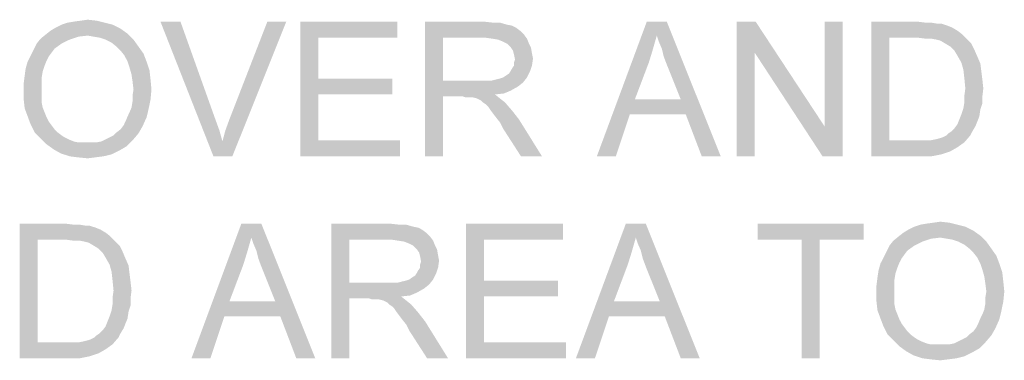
# Model space of a CAD drawing. Extents: x 0 to 500, y 0 to 353.
# Tile 14 of 18: x 413 to 430, y 284 to 290. Entities that reach past the tile are written whole.
import ezdxf

# ---------------------------------------------------------------- set-up
doc = ezdxf.new("R2010")
doc.units = 0
doc.header["$LTSCALE"] = 0.5
doc.layers.get('0').update_dxf_attribs({"linetype": 'CONTINUOUS'})

msp = doc.modelspace()

# ---------------------------------------------------------------- linework, layer by layer
at = {"color": 7, "linetype": 'Continuous'}
for points in [[(414.418, 290.11), (413.653, 290.074), (413.76, 290.11)], [(413.653, 290.074), (414.418, 290.11), (414.56, 290.074)], [(413.76, 290.11), (413.867, 290.128), (414.276, 290.145)], [(413.76, 290.11), (414.276, 290.145), (414.418, 290.11)], [(414.276, 290.145), (413.867, 290.128), (413.991, 290.145)], [(413.991, 290.145), (414.116, 290.163), (414.276, 290.145)], [(415.769, 290.128), (416.356, 287.728), (415.413, 290.128)], [(415.769, 290.128), (416.391, 288.385), (416.356, 287.728)], [(416.516, 287.994), (416.569, 288.19), (417.653, 290.128)], [(416.516, 287.994), (417.653, 290.128), (416.693, 287.728)], [(416.569, 288.19), (416.64, 288.385), (417.653, 290.128)], [(417.653, 290.128), (416.64, 288.385), (417.316, 290.128)], [(417.902, 290.128), (419.627, 290.128), (418.222, 289.843)], [(418.222, 289.843), (417.902, 287.728), (417.902, 290.128)], [(418.222, 289.843), (419.627, 290.128), (419.627, 289.843)], [(420.125, 290.128), (421.173, 290.128), (420.445, 289.843)], [(420.445, 289.843), (420.125, 287.728), (420.125, 290.128)], [(421.173, 290.128), (421.333, 290.11), (420.445, 289.843)], [(421.458, 290.11), (421.582, 290.074), (420.445, 289.843)], [(421.333, 290.11), (421.458, 290.11), (420.445, 289.843)], [(424.249, 289.879), (423.182, 287.728), (424.071, 290.128)], [(424.071, 290.128), (424.427, 290.128), (424.249, 289.879)], [(424.285, 289.772), (424.249, 289.879), (424.427, 290.128)], [(424.338, 289.648), (424.285, 289.772), (424.427, 290.128)], [(424.373, 289.505), (424.338, 289.648), (424.427, 290.128)], [(424.427, 289.363), (424.373, 289.505), (424.427, 290.128)], [(424.676, 288.741), (424.427, 289.363), (424.427, 290.128)], [(424.765, 288.474), (424.676, 288.741), (424.427, 290.128)], [(425.049, 287.728), (424.765, 288.474), (424.427, 290.128)], [(425.049, 287.728), (424.427, 290.128), (425.387, 287.728)], [(426.009, 290.128), (425.991, 289.577), (425.671, 287.728)], [(426.009, 290.128), (425.671, 287.728), (425.671, 290.128)], [(425.991, 289.577), (426.009, 290.128), (427.236, 288.261)], [(427.2, 287.728), (427.236, 288.261), (427.556, 290.128)], [(427.2, 287.728), (427.556, 290.128), (427.556, 287.728)], [(427.556, 290.128), (427.236, 288.261), (427.236, 290.128)], [(428.071, 290.128), (428.889, 290.128), (428.391, 289.843)], [(428.391, 289.843), (428.071, 287.728), (428.071, 290.128)], [(428.889, 290.128), (429.031, 290.11), (428.391, 289.843)], [(429.138, 290.11), (429.245, 290.092), (428.391, 289.843)], [(429.031, 290.11), (429.138, 290.11), (428.391, 289.843)], [(414.827, 289.914), (413.369, 289.897), (413.458, 289.968)], [(414.702, 290.003), (413.458, 289.968), (413.547, 290.021)], [(413.458, 289.968), (414.702, 290.003), (414.827, 289.914)], [(414.56, 290.074), (413.547, 290.021), (413.653, 290.074)], [(413.547, 290.021), (414.56, 290.074), (414.702, 290.003)], [(421.582, 290.074), (421.671, 290.057), (420.445, 289.843)], [(421.671, 290.057), (421.742, 290.021), (420.445, 289.843)], [(421.742, 290.021), (421.813, 289.968), (420.445, 289.843)], [(421.813, 289.968), (421.885, 289.897), (420.445, 289.843)], [(429.316, 290.092), (429.422, 290.057), (428.391, 289.843)], [(429.245, 290.092), (429.316, 290.092), (428.391, 289.843)], [(429.422, 290.057), (429.511, 290.021), (428.391, 289.843)], [(429.511, 290.021), (429.6, 289.968), (428.391, 289.843)], [(429.6, 289.968), (429.671, 289.914), (428.391, 289.843)], [(413.796, 289.808), (413.209, 289.737), (413.28, 289.825)], [(413.209, 289.737), (413.796, 289.808), (413.653, 289.737)], [(414.116, 289.879), (413.28, 289.825), (413.369, 289.897)], [(414.116, 289.879), (413.956, 289.861), (413.28, 289.825)], [(413.28, 289.825), (413.956, 289.861), (413.796, 289.808)], [(414.116, 289.879), (413.369, 289.897), (414.827, 289.914)], [(414.222, 289.861), (414.116, 289.879), (414.827, 289.914)], [(414.329, 289.843), (414.222, 289.861), (414.827, 289.914)], [(414.436, 289.808), (414.329, 289.843), (414.827, 289.914)], [(414.436, 289.808), (414.827, 289.914), (414.933, 289.808)], [(414.933, 289.808), (414.542, 289.754), (414.436, 289.808)], [(414.631, 289.683), (414.542, 289.754), (414.933, 289.808)], [(414.631, 289.683), (414.933, 289.808), (415.022, 289.683)], [(418.222, 289.843), (418.222, 289.114), (417.902, 287.728)], [(420.445, 289.843), (420.445, 289.079), (420.125, 287.728)], [(421.191, 289.843), (420.445, 289.843), (421.885, 289.897)], [(421.316, 289.825), (421.191, 289.843), (421.885, 289.897)], [(421.316, 289.825), (421.885, 289.897), (421.938, 289.825)], [(421.938, 289.825), (421.422, 289.808), (421.316, 289.825)], [(421.511, 289.772), (421.422, 289.808), (421.938, 289.825)], [(421.582, 289.737), (421.511, 289.772), (421.938, 289.825)], [(421.582, 289.737), (421.938, 289.825), (421.973, 289.737)], [(424.249, 289.879), (424.178, 289.63), (423.182, 287.728)], [(428.391, 289.843), (428.391, 288.012), (428.071, 287.728)], [(428.889, 289.843), (428.391, 289.843), (429.671, 289.914)], [(429.031, 289.825), (428.889, 289.843), (429.671, 289.914)], [(429.138, 289.825), (429.031, 289.825), (429.671, 289.914)], [(429.138, 289.825), (429.671, 289.914), (429.76, 289.825)], [(429.76, 289.825), (429.227, 289.808), (429.138, 289.825)], [(429.298, 289.79), (429.227, 289.808), (429.76, 289.825)], [(429.387, 289.737), (429.298, 289.79), (429.76, 289.825)], [(429.387, 289.737), (429.76, 289.825), (429.849, 289.737)], [(413.476, 289.577), (413.102, 289.523), (413.156, 289.63)], [(413.653, 289.737), (413.529, 289.648), (413.156, 289.63)], [(413.653, 289.737), (413.156, 289.63), (413.209, 289.737)], [(413.156, 289.63), (413.529, 289.648), (413.476, 289.577)], [(415.022, 289.683), (414.702, 289.612), (414.631, 289.683)], [(414.702, 289.612), (415.022, 289.683), (415.111, 289.559)], [(415.111, 289.559), (414.773, 289.523), (414.702, 289.612)], [(421.973, 289.737), (421.653, 289.665), (421.582, 289.737)], [(421.653, 289.665), (421.973, 289.737), (422.009, 289.665)], [(422.009, 289.665), (421.689, 289.612), (421.653, 289.665)], [(421.689, 289.612), (422.009, 289.665), (422.027, 289.559)], [(422.027, 289.559), (421.707, 289.541), (421.689, 289.612)], [(424.178, 289.63), (424.107, 289.399), (423.182, 287.728)], [(429.849, 289.737), (429.476, 289.683), (429.387, 289.737)], [(429.476, 289.683), (429.849, 289.737), (429.902, 289.63)], [(429.902, 289.63), (429.547, 289.612), (429.476, 289.683)], [(429.6, 289.523), (429.547, 289.612), (429.902, 289.63)], [(429.6, 289.523), (429.902, 289.63), (429.956, 289.505)], [(413.351, 289.345), (413.013, 289.292), (413.049, 289.417)], [(413.422, 289.505), (413.049, 289.417), (413.102, 289.523)], [(413.422, 289.505), (413.387, 289.434), (413.049, 289.417)], [(413.049, 289.417), (413.387, 289.434), (413.351, 289.345)], [(413.102, 289.523), (413.476, 289.577), (413.422, 289.505)], [(414.827, 289.417), (414.773, 289.523), (415.111, 289.559)], [(414.827, 289.417), (415.111, 289.559), (415.165, 289.417)], [(415.165, 289.417), (414.862, 289.31), (414.827, 289.417)], [(414.862, 289.31), (415.165, 289.417), (415.218, 289.257)], [(421.707, 289.541), (422.027, 289.559), (422.045, 289.47)], [(422.045, 289.47), (421.725, 289.452), (421.707, 289.541)], [(421.707, 289.399), (421.725, 289.452), (422.045, 289.47)], [(421.707, 289.345), (421.707, 289.399), (422.045, 289.47)], [(421.707, 289.345), (422.045, 289.47), (422.027, 289.345)], [(425.671, 287.728), (425.991, 289.577), (425.991, 287.728)], [(427.236, 288.261), (427.2, 287.728), (425.991, 289.577)], [(429.956, 289.505), (429.671, 289.399), (429.6, 289.523)], [(429.671, 289.399), (429.956, 289.505), (430.009, 289.381)], [(413.316, 289.239), (412.996, 289.168), (413.013, 289.292)], [(412.996, 289.168), (413.316, 289.239), (413.298, 289.132)], [(413.013, 289.292), (413.351, 289.345), (413.316, 289.239)], [(415.218, 289.257), (414.898, 289.185), (414.862, 289.31)], [(414.898, 289.185), (415.218, 289.257), (415.236, 289.097)], [(421.511, 289.132), (421.565, 289.168), (421.991, 289.239)], [(421.511, 289.132), (421.991, 289.239), (421.938, 289.132)], [(421.565, 289.168), (421.618, 289.203), (421.991, 289.239)], [(421.991, 289.239), (421.618, 289.203), (421.653, 289.257)], [(421.653, 289.257), (421.671, 289.292), (422.027, 289.345)], [(421.653, 289.257), (422.027, 289.345), (421.991, 289.239)], [(422.027, 289.345), (421.671, 289.292), (421.707, 289.345)], [(424.107, 289.399), (423.858, 288.741), (423.182, 287.728)], [(430.009, 289.381), (429.707, 289.274), (429.671, 289.399)], [(429.707, 289.274), (430.009, 289.381), (430.027, 289.239)], [(430.027, 289.239), (429.725, 289.114), (429.707, 289.274)], [(429.725, 289.114), (430.027, 289.239), (430.045, 289.097)], [(413.298, 289.132), (412.978, 289.025), (412.996, 289.168)], [(412.978, 289.025), (413.298, 289.132), (413.298, 289.008)], [(415.236, 289.097), (414.916, 289.061), (414.898, 289.185)], [(414.933, 288.919), (414.916, 289.061), (415.236, 289.097)], [(414.933, 288.919), (415.236, 289.097), (415.253, 288.919)], [(418.222, 289.114), (418.222, 288.83), (417.902, 287.728)], [(418.222, 288.83), (419.538, 289.114), (419.538, 288.83)], [(418.222, 289.114), (419.538, 289.114), (418.222, 288.83)], [(420.445, 289.079), (420.445, 288.794), (420.125, 287.728)], [(421.316, 289.079), (421.867, 289.043), (420.445, 288.794)], [(421.227, 289.079), (421.316, 289.079), (420.445, 288.794)], [(421.12, 289.079), (421.227, 289.079), (420.445, 288.794)], [(420.445, 289.079), (421.12, 289.079), (420.445, 288.794)], [(421.316, 289.079), (421.387, 289.097), (421.938, 289.132)], [(421.316, 289.079), (421.938, 289.132), (421.867, 289.043)], [(421.387, 289.097), (421.458, 289.114), (421.938, 289.132)], [(421.938, 289.132), (421.458, 289.114), (421.511, 289.132)], [(430.045, 289.097), (429.742, 288.937), (429.725, 289.114)], [(429.742, 288.937), (430.045, 289.097), (430.062, 288.937)], [(413.298, 289.008), (412.978, 288.883), (412.978, 289.025)], [(412.978, 288.883), (413.298, 289.008), (413.298, 288.883)], [(413.298, 288.883), (413.298, 288.777), (412.978, 288.741)], [(413.298, 288.883), (412.978, 288.741), (412.978, 288.883)], [(415.253, 288.919), (414.916, 288.812), (414.933, 288.919)], [(414.916, 288.812), (415.253, 288.919), (415.236, 288.741)], [(421.867, 289.043), (421.778, 288.972), (420.445, 288.794)], [(421.778, 288.972), (421.653, 288.901), (420.445, 288.794)], [(421.653, 288.901), (421.529, 288.848), (420.445, 288.794)], [(430.062, 288.937), (429.725, 288.812), (429.742, 288.937)], [(429.725, 288.812), (430.062, 288.937), (430.045, 288.794)], [(412.978, 288.741), (413.298, 288.777), (413.298, 288.688)], [(413.298, 288.688), (412.996, 288.581), (412.978, 288.741)], [(414.898, 288.599), (414.916, 288.705), (415.236, 288.741)], [(414.898, 288.599), (415.236, 288.741), (415.2, 288.563)], [(415.236, 288.741), (414.916, 288.705), (414.916, 288.812)], [(418.222, 288.83), (418.222, 288.012), (417.902, 287.728)], [(420.125, 287.728), (420.445, 288.794), (420.445, 287.728)], [(421.529, 288.848), (421.369, 288.83), (420.445, 288.794)], [(420.8, 288.794), (420.445, 288.794), (421.369, 288.83)], [(420.853, 288.777), (420.8, 288.794), (421.369, 288.83)], [(420.907, 288.777), (420.853, 288.777), (421.369, 288.83)], [(420.942, 288.777), (420.907, 288.777), (421.369, 288.83)], [(420.978, 288.777), (420.942, 288.777), (421.369, 288.83)], [(421.049, 288.759), (420.978, 288.777), (421.369, 288.83)], [(421.049, 288.759), (421.369, 288.83), (421.458, 288.759)], [(421.458, 288.759), (421.12, 288.723), (421.049, 288.759)], [(421.156, 288.688), (421.12, 288.723), (421.458, 288.759)], [(421.156, 288.688), (421.458, 288.759), (421.547, 288.688)], [(423.858, 288.741), (423.769, 288.474), (423.182, 287.728)], [(423.858, 288.741), (424.676, 288.741), (423.769, 288.474)], [(424.765, 288.474), (423.769, 288.474), (424.676, 288.741)], [(430.045, 288.794), (429.725, 288.688), (429.725, 288.812)], [(429.725, 288.688), (430.045, 288.794), (430.045, 288.67)], [(413.298, 288.688), (413.316, 288.599), (412.996, 288.581)], [(412.996, 288.581), (413.316, 288.599), (413.351, 288.51)], [(413.351, 288.51), (413.049, 288.439), (412.996, 288.581)], [(414.827, 288.439), (414.862, 288.51), (415.2, 288.563)], [(414.827, 288.439), (415.2, 288.563), (415.165, 288.421)], [(415.2, 288.563), (414.862, 288.51), (414.898, 288.599)], [(421.547, 288.688), (421.209, 288.652), (421.156, 288.688)], [(421.245, 288.617), (421.209, 288.652), (421.547, 288.688)], [(421.28, 288.563), (421.245, 288.617), (421.547, 288.688)], [(421.28, 288.563), (421.547, 288.688), (421.671, 288.545)], [(421.671, 288.545), (421.333, 288.492), (421.28, 288.563)], [(421.387, 288.421), (421.333, 288.492), (421.671, 288.545)], [(421.387, 288.421), (421.671, 288.545), (421.796, 288.385)], [(430.009, 288.563), (429.671, 288.474), (429.707, 288.581)], [(429.671, 288.474), (430.009, 288.563), (429.991, 288.439)], [(430.045, 288.67), (429.707, 288.581), (429.725, 288.688)], [(429.707, 288.581), (430.045, 288.67), (430.009, 288.563)], [(413.049, 288.439), (413.351, 288.51), (413.387, 288.421)], [(413.387, 288.421), (413.102, 288.297), (413.049, 288.439)], [(413.387, 288.421), (413.422, 288.35), (413.102, 288.297)], [(414.756, 288.279), (414.791, 288.35), (415.165, 288.421)], [(414.756, 288.279), (415.165, 288.421), (415.093, 288.261)], [(415.165, 288.421), (414.791, 288.35), (414.827, 288.439)], [(416.391, 288.385), (416.462, 288.19), (416.356, 287.728)], [(421.796, 288.385), (421.458, 288.332), (421.387, 288.421)], [(421.511, 288.225), (421.458, 288.332), (421.796, 288.385)], [(421.831, 287.728), (421.511, 288.225), (421.796, 288.385)], [(421.831, 287.728), (421.796, 288.385), (422.205, 287.728)], [(423.182, 287.728), (423.769, 288.474), (423.52, 287.728)], [(429.956, 288.35), (429.6, 288.297), (429.636, 288.385)], [(429.991, 288.439), (429.636, 288.385), (429.671, 288.474)], [(429.636, 288.385), (429.991, 288.439), (429.956, 288.35)], [(413.102, 288.297), (413.422, 288.35), (413.476, 288.279)], [(413.476, 288.279), (413.173, 288.154), (413.102, 288.297)], [(413.476, 288.279), (413.529, 288.208), (413.173, 288.154)], [(413.173, 288.154), (413.529, 288.208), (413.582, 288.154)], [(414.631, 288.154), (414.702, 288.208), (415.093, 288.261)], [(414.631, 288.154), (415.093, 288.261), (415.022, 288.137)], [(415.093, 288.261), (414.702, 288.208), (414.756, 288.279)], [(416.462, 288.19), (416.516, 287.994), (416.356, 287.728)], [(429.493, 288.172), (429.547, 288.225), (429.92, 288.261)], [(429.493, 288.172), (429.92, 288.261), (429.867, 288.172)], [(429.92, 288.261), (429.547, 288.225), (429.6, 288.297)], [(429.6, 288.297), (429.956, 288.35), (429.92, 288.261)], [(413.582, 288.154), (413.28, 288.048), (413.173, 288.154)], [(413.582, 288.154), (413.653, 288.101), (413.28, 288.048)], [(413.653, 288.101), (413.707, 288.065), (413.28, 288.048)], [(413.28, 288.048), (413.707, 288.065), (413.778, 288.03)], [(413.778, 288.03), (413.387, 287.941), (413.28, 288.048)], [(413.778, 288.03), (413.867, 287.994), (413.387, 287.941)], [(414.276, 287.977), (414.365, 287.994), (414.916, 288.012)], [(414.276, 287.977), (414.916, 288.012), (414.809, 287.905)], [(414.916, 288.012), (414.365, 287.994), (414.436, 288.03)], [(414.436, 288.03), (414.507, 288.065), (415.022, 288.137)], [(414.436, 288.03), (415.022, 288.137), (414.916, 288.012)], [(414.507, 288.065), (414.578, 288.101), (415.022, 288.137)], [(415.022, 288.137), (414.578, 288.101), (414.631, 288.154)], [(418.222, 288.012), (419.68, 288.012), (417.902, 287.728)], [(417.902, 287.728), (419.68, 288.012), (419.68, 287.728)], [(429.12, 288.012), (429.725, 287.977), (428.071, 287.728)], [(429.013, 288.012), (429.12, 288.012), (428.071, 287.728)], [(428.907, 288.012), (429.013, 288.012), (428.071, 287.728)], [(428.391, 288.012), (428.907, 288.012), (428.071, 287.728)], [(429.12, 288.012), (429.209, 288.03), (429.831, 288.101)], [(429.12, 288.012), (429.831, 288.101), (429.725, 287.977)], [(429.209, 288.03), (429.28, 288.048), (429.831, 288.101)], [(429.28, 288.048), (429.333, 288.065), (429.831, 288.101)], [(429.831, 288.101), (429.333, 288.065), (429.405, 288.101)], [(429.405, 288.101), (429.44, 288.137), (429.867, 288.172)], [(429.405, 288.101), (429.867, 288.172), (429.831, 288.101)], [(429.867, 288.172), (429.44, 288.137), (429.493, 288.172)], [(413.867, 287.994), (413.938, 287.977), (413.387, 287.941)], [(414.187, 287.977), (414.276, 287.977), (413.387, 287.941)], [(414.098, 287.977), (414.187, 287.977), (413.387, 287.941)], [(414.027, 287.977), (414.098, 287.977), (413.387, 287.941)], [(413.938, 287.977), (414.027, 287.977), (413.387, 287.941)], [(414.809, 287.905), (413.387, 287.941), (414.276, 287.977)], [(414.809, 287.905), (413.511, 287.852), (413.387, 287.941)], [(413.511, 287.852), (414.809, 287.905), (414.685, 287.834)], [(414.685, 287.834), (413.636, 287.781), (413.511, 287.852)], [(413.636, 287.781), (414.685, 287.834), (414.542, 287.763)], [(416.693, 287.728), (416.356, 287.728), (416.516, 287.994)], [(429.725, 287.977), (429.6, 287.888), (428.071, 287.728)], [(429.6, 287.888), (429.476, 287.817), (428.071, 287.728)], [(414.542, 287.763), (413.796, 287.728), (413.636, 287.781)], [(413.796, 287.728), (414.542, 287.763), (414.4, 287.728)], [(414.4, 287.728), (413.938, 287.71), (413.796, 287.728)], [(413.938, 287.71), (414.4, 287.728), (414.258, 287.71)], [(414.258, 287.71), (414.116, 287.692), (413.938, 287.71)], [(429.476, 287.817), (429.316, 287.763), (428.071, 287.728)], [(428.925, 287.728), (428.071, 287.728), (429.316, 287.763)], [(428.925, 287.728), (429.316, 287.763), (429.138, 287.728)], [(412.907, 286.528), (413.725, 286.528), (413.227, 286.243)], [(413.227, 286.243), (412.907, 284.128), (412.907, 286.528)], [(413.725, 286.528), (413.867, 286.51), (413.227, 286.243)], [(413.973, 286.51), (414.08, 286.492), (413.227, 286.243)], [(413.867, 286.51), (413.973, 286.51), (413.227, 286.243)], [(414.151, 286.492), (414.258, 286.457), (413.227, 286.243)], [(414.08, 286.492), (414.151, 286.492), (413.227, 286.243)], [(414.258, 286.457), (414.347, 286.421), (413.227, 286.243)], [(417.031, 286.279), (415.965, 284.128), (416.853, 286.528)], [(416.853, 286.528), (417.209, 286.528), (417.031, 286.279)], [(417.067, 286.172), (417.031, 286.279), (417.209, 286.528)], [(417.12, 286.048), (417.067, 286.172), (417.209, 286.528)], [(417.156, 285.905), (417.12, 286.048), (417.209, 286.528)], [(417.209, 285.763), (417.156, 285.905), (417.209, 286.528)], [(417.458, 285.141), (417.209, 285.763), (417.209, 286.528)], [(417.547, 284.874), (417.458, 285.141), (417.209, 286.528)], [(417.831, 284.128), (417.547, 284.874), (417.209, 286.528)], [(417.831, 284.128), (417.209, 286.528), (418.169, 284.128)], [(418.453, 286.528), (419.502, 286.528), (418.773, 286.243)], [(418.773, 286.243), (418.453, 284.128), (418.453, 286.528)], [(419.502, 286.528), (419.662, 286.51), (418.773, 286.243)], [(419.787, 286.51), (419.911, 286.474), (418.773, 286.243)], [(419.662, 286.51), (419.787, 286.51), (418.773, 286.243)], [(419.911, 286.474), (420, 286.457), (418.773, 286.243)], [(420, 286.457), (420.071, 286.421), (418.773, 286.243)], [(420.853, 286.528), (422.578, 286.528), (421.173, 286.243)], [(421.173, 286.243), (420.853, 284.128), (420.853, 286.528)], [(421.173, 286.243), (422.578, 286.528), (422.578, 286.243)], [(423.876, 286.279), (422.809, 284.128), (423.698, 286.528)], [(423.698, 286.528), (424.053, 286.528), (423.876, 286.279)], [(423.911, 286.172), (423.876, 286.279), (424.053, 286.528)], [(423.965, 286.048), (423.911, 286.172), (424.053, 286.528)], [(424, 285.905), (423.965, 286.048), (424.053, 286.528)], [(424.053, 285.763), (424, 285.905), (424.053, 286.528)], [(424.302, 285.141), (424.053, 285.763), (424.053, 286.528)], [(424.391, 284.874), (424.302, 285.141), (424.053, 286.528)], [(424.676, 284.128), (424.391, 284.874), (424.053, 286.528)], [(424.676, 284.128), (424.053, 286.528), (425.013, 284.128)], [(427.929, 286.528), (426.045, 286.243), (426.045, 286.528)], [(426.827, 286.243), (426.045, 286.243), (427.929, 286.528)], [(427.147, 286.243), (426.827, 286.243), (427.929, 286.528)], [(427.147, 286.243), (427.929, 286.528), (427.929, 286.243)], [(429.742, 286.474), (428.729, 286.421), (428.836, 286.474)], [(428.729, 286.421), (429.742, 286.474), (429.885, 286.403)], [(429.6, 286.51), (428.836, 286.474), (428.942, 286.51)], [(428.836, 286.474), (429.6, 286.51), (429.742, 286.474)], [(428.942, 286.51), (429.049, 286.528), (429.458, 286.545)], [(428.942, 286.51), (429.458, 286.545), (429.6, 286.51)], [(429.458, 286.545), (429.049, 286.528), (429.173, 286.545)], [(429.173, 286.545), (429.298, 286.563), (429.458, 286.545)], [(414.347, 286.421), (414.436, 286.368), (413.227, 286.243)], [(414.436, 286.368), (414.507, 286.314), (413.227, 286.243)], [(413.725, 286.243), (413.227, 286.243), (414.507, 286.314)], [(413.867, 286.225), (413.725, 286.243), (414.507, 286.314)], [(413.973, 286.225), (413.867, 286.225), (414.507, 286.314)], [(413.973, 286.225), (414.507, 286.314), (414.596, 286.225)], [(417.031, 286.279), (416.96, 286.03), (415.965, 284.128)], [(420.071, 286.421), (420.142, 286.368), (418.773, 286.243)], [(420.142, 286.368), (420.213, 286.297), (418.773, 286.243)], [(419.52, 286.243), (418.773, 286.243), (420.213, 286.297)], [(419.645, 286.225), (419.52, 286.243), (420.213, 286.297)], [(419.645, 286.225), (420.213, 286.297), (420.267, 286.225)], [(423.876, 286.279), (423.805, 286.03), (422.809, 284.128)], [(429.298, 286.279), (428.462, 286.225), (428.551, 286.297)], [(429.298, 286.279), (429.138, 286.261), (428.462, 286.225)], [(428.462, 286.225), (429.138, 286.261), (428.978, 286.208)], [(430.009, 286.314), (428.551, 286.297), (428.64, 286.368)], [(429.298, 286.279), (428.551, 286.297), (430.009, 286.314)], [(429.885, 286.403), (428.64, 286.368), (428.729, 286.421)], [(428.64, 286.368), (429.885, 286.403), (430.009, 286.314)], [(429.405, 286.261), (429.298, 286.279), (430.009, 286.314)], [(429.511, 286.243), (429.405, 286.261), (430.009, 286.314)], [(429.618, 286.208), (429.511, 286.243), (430.009, 286.314)], [(429.618, 286.208), (430.009, 286.314), (430.116, 286.208)], [(413.227, 286.243), (413.227, 284.412), (412.907, 284.128)], [(414.596, 286.225), (414.062, 286.208), (413.973, 286.225)], [(414.133, 286.19), (414.062, 286.208), (414.596, 286.225)], [(414.222, 286.137), (414.133, 286.19), (414.596, 286.225)], [(414.222, 286.137), (414.596, 286.225), (414.685, 286.137)], [(414.685, 286.137), (414.311, 286.083), (414.222, 286.137)], [(414.311, 286.083), (414.685, 286.137), (414.738, 286.03)], [(414.738, 286.03), (414.382, 286.012), (414.311, 286.083)], [(418.773, 286.243), (418.773, 285.479), (418.453, 284.128)], [(420.267, 286.225), (419.751, 286.208), (419.645, 286.225)], [(419.84, 286.172), (419.751, 286.208), (420.267, 286.225)], [(419.911, 286.137), (419.84, 286.172), (420.267, 286.225)], [(419.911, 286.137), (420.267, 286.225), (420.302, 286.137)], [(420.302, 286.137), (419.982, 286.065), (419.911, 286.137)], [(419.982, 286.065), (420.302, 286.137), (420.338, 286.065)], [(421.173, 286.243), (421.173, 285.514), (420.853, 284.128)], [(427.147, 286.243), (426.827, 284.128), (426.827, 286.243)], [(426.827, 284.128), (427.147, 286.243), (427.147, 284.128)], [(428.836, 286.137), (428.711, 286.048), (428.338, 286.03)], [(428.836, 286.137), (428.338, 286.03), (428.391, 286.137)], [(428.978, 286.208), (428.391, 286.137), (428.462, 286.225)], [(428.391, 286.137), (428.978, 286.208), (428.836, 286.137)], [(430.116, 286.208), (429.725, 286.154), (429.618, 286.208)], [(429.813, 286.083), (429.725, 286.154), (430.116, 286.208)], [(429.813, 286.083), (430.116, 286.208), (430.205, 286.083)], [(430.205, 286.083), (429.885, 286.012), (429.813, 286.083)], [(429.885, 286.012), (430.205, 286.083), (430.293, 285.959)], [(414.436, 285.923), (414.382, 286.012), (414.738, 286.03)], [(414.436, 285.923), (414.738, 286.03), (414.791, 285.905)], [(414.791, 285.905), (414.507, 285.799), (414.436, 285.923)], [(414.507, 285.799), (414.791, 285.905), (414.845, 285.781)], [(416.96, 286.03), (416.889, 285.799), (415.965, 284.128)], [(420.338, 286.065), (420.018, 286.012), (419.982, 286.065)], [(420.018, 286.012), (420.338, 286.065), (420.356, 285.959)], [(420.356, 285.959), (420.036, 285.941), (420.018, 286.012)], [(420.036, 285.941), (420.356, 285.959), (420.373, 285.87)], [(420.373, 285.87), (420.053, 285.852), (420.036, 285.941)], [(423.805, 286.03), (423.733, 285.799), (422.809, 284.128)], [(428.605, 285.905), (428.231, 285.817), (428.285, 285.923)], [(428.605, 285.905), (428.569, 285.834), (428.231, 285.817)], [(428.658, 285.977), (428.285, 285.923), (428.338, 286.03)], [(428.285, 285.923), (428.658, 285.977), (428.605, 285.905)], [(428.338, 286.03), (428.711, 286.048), (428.658, 285.977)], [(430.293, 285.959), (429.956, 285.923), (429.885, 286.012)], [(430.009, 285.817), (429.956, 285.923), (430.293, 285.959)], [(430.009, 285.817), (430.293, 285.959), (430.347, 285.817)], [(414.845, 285.781), (414.542, 285.674), (414.507, 285.799)], [(414.542, 285.674), (414.845, 285.781), (414.862, 285.639)], [(416.889, 285.799), (416.64, 285.141), (415.965, 284.128)], [(419.982, 285.657), (420, 285.692), (420.356, 285.745)], [(419.982, 285.657), (420.356, 285.745), (420.32, 285.639)], [(420.356, 285.745), (420, 285.692), (420.036, 285.745)], [(420.036, 285.799), (420.053, 285.852), (420.373, 285.87)], [(420.036, 285.745), (420.036, 285.799), (420.373, 285.87)], [(420.036, 285.745), (420.373, 285.87), (420.356, 285.745)], [(423.733, 285.799), (423.485, 285.141), (422.809, 284.128)], [(428.533, 285.745), (428.196, 285.692), (428.231, 285.817)], [(428.196, 285.692), (428.533, 285.745), (428.498, 285.639)], [(428.231, 285.817), (428.569, 285.834), (428.533, 285.745)], [(430.347, 285.817), (430.045, 285.71), (430.009, 285.817)], [(430.045, 285.71), (430.347, 285.817), (430.4, 285.657)], [(414.862, 285.639), (414.56, 285.514), (414.542, 285.674)], [(414.56, 285.514), (414.862, 285.639), (414.88, 285.497)], [(419.84, 285.532), (419.893, 285.568), (420.32, 285.639)], [(419.84, 285.532), (420.32, 285.639), (420.267, 285.532)], [(419.893, 285.568), (419.947, 285.603), (420.32, 285.639)], [(420.32, 285.639), (419.947, 285.603), (419.982, 285.657)], [(428.48, 285.532), (428.16, 285.425), (428.178, 285.568)], [(428.498, 285.639), (428.178, 285.568), (428.196, 285.692)], [(428.178, 285.568), (428.498, 285.639), (428.48, 285.532)], [(430.4, 285.657), (430.08, 285.585), (430.045, 285.71)], [(430.08, 285.585), (430.4, 285.657), (430.418, 285.497)], [(430.418, 285.497), (430.098, 285.461), (430.08, 285.585)], [(414.88, 285.497), (414.578, 285.337), (414.56, 285.514)], [(414.578, 285.337), (414.88, 285.497), (414.898, 285.337)], [(418.773, 285.479), (418.773, 285.194), (418.453, 284.128)], [(419.645, 285.479), (420.196, 285.443), (418.773, 285.194)], [(419.556, 285.479), (419.645, 285.479), (418.773, 285.194)], [(419.449, 285.479), (419.556, 285.479), (418.773, 285.194)], [(418.773, 285.479), (419.449, 285.479), (418.773, 285.194)], [(420.196, 285.443), (420.107, 285.372), (418.773, 285.194)], [(420.107, 285.372), (419.982, 285.301), (418.773, 285.194)], [(419.645, 285.479), (419.716, 285.497), (420.267, 285.532)], [(419.645, 285.479), (420.267, 285.532), (420.196, 285.443)], [(419.716, 285.497), (419.787, 285.514), (420.267, 285.532)], [(420.267, 285.532), (419.787, 285.514), (419.84, 285.532)], [(421.173, 285.514), (421.173, 285.23), (420.853, 284.128)], [(421.173, 285.23), (422.489, 285.514), (422.489, 285.23)], [(421.173, 285.514), (422.489, 285.514), (421.173, 285.23)], [(428.16, 285.425), (428.48, 285.532), (428.48, 285.408)], [(428.48, 285.408), (428.16, 285.283), (428.16, 285.425)], [(428.16, 285.283), (428.48, 285.408), (428.48, 285.283)], [(430.116, 285.319), (430.098, 285.461), (430.418, 285.497)], [(430.116, 285.319), (430.418, 285.497), (430.436, 285.319)], [(414.898, 285.337), (414.56, 285.212), (414.578, 285.337)], [(414.56, 285.212), (414.898, 285.337), (414.88, 285.194)], [(414.88, 285.194), (414.56, 285.088), (414.56, 285.212)], [(419.982, 285.301), (419.858, 285.248), (418.773, 285.194)], [(419.858, 285.248), (419.698, 285.23), (418.773, 285.194)], [(419.129, 285.194), (418.773, 285.194), (419.698, 285.23)], [(419.182, 285.177), (419.129, 285.194), (419.698, 285.23)], [(419.236, 285.177), (419.182, 285.177), (419.698, 285.23)], [(419.271, 285.177), (419.236, 285.177), (419.698, 285.23)], [(419.307, 285.177), (419.271, 285.177), (419.698, 285.23)], [(419.378, 285.159), (419.307, 285.177), (419.698, 285.23)], [(419.378, 285.159), (419.698, 285.23), (419.787, 285.159)], [(421.173, 285.23), (421.173, 284.412), (420.853, 284.128)], [(428.48, 285.283), (428.48, 285.177), (428.16, 285.141)], [(428.48, 285.283), (428.16, 285.141), (428.16, 285.283)], [(430.436, 285.319), (430.098, 285.212), (430.116, 285.319)], [(430.098, 285.212), (430.436, 285.319), (430.418, 285.141)], [(430.418, 285.141), (430.098, 285.105), (430.098, 285.212)], [(414.88, 285.07), (414.542, 284.981), (414.56, 285.088)], [(414.542, 284.981), (414.88, 285.07), (414.845, 284.963)], [(414.56, 285.088), (414.88, 285.194), (414.88, 285.07)], [(416.64, 285.141), (416.551, 284.874), (415.965, 284.128)], [(416.64, 285.141), (417.458, 285.141), (416.551, 284.874)], [(417.547, 284.874), (416.551, 284.874), (417.458, 285.141)], [(418.453, 284.128), (418.773, 285.194), (418.773, 284.128)], [(419.787, 285.159), (419.449, 285.123), (419.378, 285.159)], [(419.485, 285.088), (419.449, 285.123), (419.787, 285.159)], [(419.485, 285.088), (419.787, 285.159), (419.876, 285.088)], [(419.876, 285.088), (419.538, 285.052), (419.485, 285.088)], [(419.573, 285.017), (419.538, 285.052), (419.876, 285.088)], [(419.609, 284.963), (419.573, 285.017), (419.876, 285.088)], [(419.609, 284.963), (419.876, 285.088), (420, 284.945)], [(423.485, 285.141), (423.396, 284.874), (422.809, 284.128)], [(423.485, 285.141), (424.302, 285.141), (423.396, 284.874)], [(424.391, 284.874), (423.396, 284.874), (424.302, 285.141)], [(428.16, 285.141), (428.48, 285.177), (428.48, 285.088)], [(428.48, 285.088), (428.178, 284.981), (428.16, 285.141)], [(428.48, 285.088), (428.498, 284.999), (428.178, 284.981)], [(430.08, 284.999), (430.098, 285.105), (430.418, 285.141)], [(430.08, 284.999), (430.418, 285.141), (430.382, 284.963)], [(414.827, 284.839), (414.471, 284.785), (414.507, 284.874)], [(414.845, 284.963), (414.507, 284.874), (414.542, 284.981)], [(414.507, 284.874), (414.845, 284.963), (414.827, 284.839)], [(415.965, 284.128), (416.551, 284.874), (416.302, 284.128)], [(420, 284.945), (419.662, 284.892), (419.609, 284.963)], [(419.716, 284.821), (419.662, 284.892), (420, 284.945)], [(419.716, 284.821), (420, 284.945), (420.125, 284.785)], [(422.809, 284.128), (423.396, 284.874), (423.147, 284.128)], [(428.178, 284.981), (428.498, 284.999), (428.533, 284.91)], [(428.533, 284.91), (428.231, 284.839), (428.178, 284.981)], [(428.231, 284.839), (428.533, 284.91), (428.569, 284.821)], [(430.009, 284.839), (430.045, 284.91), (430.382, 284.963)], [(430.009, 284.839), (430.382, 284.963), (430.347, 284.821)], [(430.382, 284.963), (430.045, 284.91), (430.08, 284.999)], [(414.756, 284.661), (414.382, 284.625), (414.436, 284.697)], [(414.791, 284.75), (414.436, 284.697), (414.471, 284.785)], [(414.436, 284.697), (414.791, 284.75), (414.756, 284.661)], [(414.471, 284.785), (414.827, 284.839), (414.791, 284.75)], [(420.125, 284.785), (419.787, 284.732), (419.716, 284.821)], [(419.84, 284.625), (419.787, 284.732), (420.125, 284.785)], [(420.16, 284.128), (419.84, 284.625), (420.125, 284.785)], [(420.16, 284.128), (420.125, 284.785), (420.533, 284.128)], [(428.569, 284.821), (428.285, 284.697), (428.231, 284.839)], [(428.569, 284.821), (428.605, 284.75), (428.285, 284.697)], [(428.285, 284.697), (428.605, 284.75), (428.658, 284.679)], [(428.658, 284.679), (428.356, 284.554), (428.285, 284.697)], [(428.658, 284.679), (428.711, 284.608), (428.356, 284.554)], [(430.276, 284.661), (429.885, 284.608), (429.938, 284.679)], [(429.938, 284.679), (429.973, 284.75), (430.347, 284.821)], [(429.938, 284.679), (430.347, 284.821), (430.276, 284.661)], [(430.347, 284.821), (429.973, 284.75), (430.009, 284.839)], [(413.956, 284.412), (414.045, 284.43), (414.667, 284.501)], [(413.956, 284.412), (414.667, 284.501), (414.56, 284.377)], [(414.045, 284.43), (414.116, 284.448), (414.667, 284.501)], [(414.116, 284.448), (414.169, 284.465), (414.667, 284.501)], [(414.667, 284.501), (414.169, 284.465), (414.24, 284.501)], [(414.24, 284.501), (414.276, 284.537), (414.702, 284.572)], [(414.24, 284.501), (414.702, 284.572), (414.667, 284.501)], [(414.702, 284.572), (414.276, 284.537), (414.329, 284.572)], [(414.329, 284.572), (414.382, 284.625), (414.756, 284.661)], [(414.329, 284.572), (414.756, 284.661), (414.702, 284.572)], [(428.356, 284.554), (428.711, 284.608), (428.765, 284.554)], [(428.765, 284.554), (428.462, 284.448), (428.356, 284.554)], [(428.765, 284.554), (428.836, 284.501), (428.462, 284.448)], [(428.836, 284.501), (428.889, 284.465), (428.462, 284.448)], [(429.618, 284.43), (429.689, 284.465), (430.205, 284.537)], [(429.618, 284.43), (430.205, 284.537), (430.098, 284.412)], [(429.689, 284.465), (429.76, 284.501), (430.205, 284.537)], [(430.205, 284.537), (429.76, 284.501), (429.813, 284.554)], [(429.813, 284.554), (429.885, 284.608), (430.276, 284.661)], [(429.813, 284.554), (430.276, 284.661), (430.205, 284.537)], [(413.956, 284.412), (414.56, 284.377), (412.907, 284.128)], [(413.849, 284.412), (413.956, 284.412), (412.907, 284.128)], [(413.742, 284.412), (413.849, 284.412), (412.907, 284.128)], [(413.227, 284.412), (413.742, 284.412), (412.907, 284.128)], [(414.56, 284.377), (414.436, 284.288), (412.907, 284.128)], [(421.173, 284.412), (422.631, 284.412), (420.853, 284.128)], [(420.853, 284.128), (422.631, 284.412), (422.631, 284.128)], [(428.462, 284.448), (428.889, 284.465), (428.96, 284.43)], [(428.96, 284.43), (428.569, 284.341), (428.462, 284.448)], [(428.96, 284.43), (429.049, 284.394), (428.569, 284.341)], [(429.049, 284.394), (429.12, 284.377), (428.569, 284.341)], [(429.369, 284.377), (429.458, 284.377), (428.569, 284.341)], [(429.28, 284.377), (429.369, 284.377), (428.569, 284.341)], [(429.209, 284.377), (429.28, 284.377), (428.569, 284.341)], [(429.12, 284.377), (429.209, 284.377), (428.569, 284.341)], [(429.991, 284.305), (428.569, 284.341), (429.458, 284.377)], [(429.991, 284.305), (428.693, 284.252), (428.569, 284.341)], [(429.458, 284.377), (429.547, 284.394), (430.098, 284.412)], [(429.458, 284.377), (430.098, 284.412), (429.991, 284.305)], [(430.098, 284.412), (429.547, 284.394), (429.618, 284.43)], [(414.436, 284.288), (414.311, 284.217), (412.907, 284.128)], [(414.311, 284.217), (414.151, 284.163), (412.907, 284.128)], [(413.76, 284.128), (412.907, 284.128), (414.151, 284.163)], [(413.76, 284.128), (414.151, 284.163), (413.973, 284.128)], [(428.693, 284.252), (429.991, 284.305), (429.867, 284.234)], [(429.867, 284.234), (428.818, 284.181), (428.693, 284.252)], [(428.818, 284.181), (429.867, 284.234), (429.725, 284.163)], [(429.725, 284.163), (428.978, 284.128), (428.818, 284.181)], [(428.978, 284.128), (429.725, 284.163), (429.582, 284.128)], [(429.582, 284.128), (429.12, 284.11), (428.978, 284.128)], [(429.12, 284.11), (429.582, 284.128), (429.44, 284.11)], [(429.44, 284.11), (429.298, 284.092), (429.12, 284.11)]]:
    msp.add_solid(points, dxfattribs=at)

doc.saveas('drawing.dxf')
